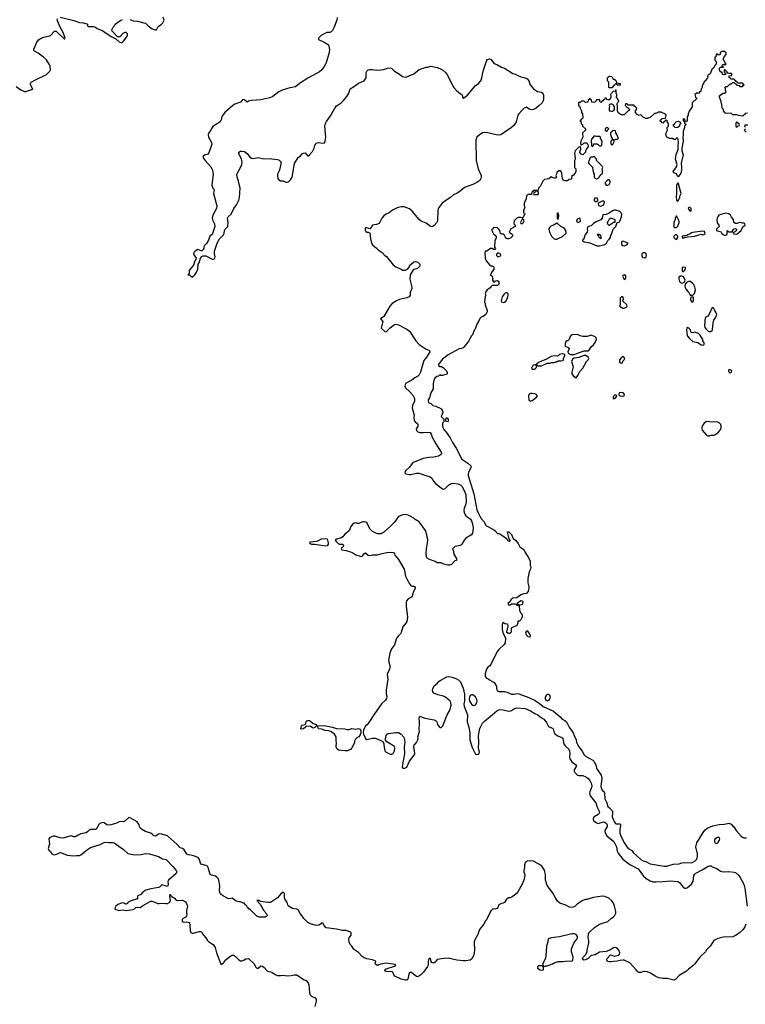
# Model space of a CAD drawing. Header units: inches. Extents: x 1980008 to 2252673, y 74414 to 260562.
# Tile 130 of 228: x 2076202 to 2086751, y 232903 to 247217. Entities that reach past the tile are written whole.
import ezdxf

# ---------------------------------------------------------------- set-up
doc = ezdxf.new("R2010")
doc.units = ezdxf.units.IN
doc.header["$MEASUREMENT"] = 0
for name, color, linetype in [('C0273', 7, 'Continuous'), ('C0274', 7, 'Continuous'), ('C0283', 7, 'Continuous'), ('C0284', 7, 'Continuous')]:
    doc.layers.add(name, color=color, linetype=linetype)

msp = doc.modelspace()

# ---------------------------------------------------------------- linework, layer by layer
at = {"layer": 'C0273', "color": 5, "elevation": 80}
msp.add_lwpolyline([(2080000, 234511), (2079999, 234510), (2079950, 234451), (2079850, 234385), (2079810, 234381), (2079710, 234396), (2079700, 234400), (2079689, 234411), (2079649, 234411), (2079654, 234406), (2079666, 234406), (2079668, 234390), (2079698, 234358), (2079748, 234270), (2079768, 234250), (2079775, 234235), (2079794, 234214), (2079798, 234190), (2079770, 234172), (2079690, 234171), (2079650, 234185), (2079557, 234277), (2079534, 234290), (2079525, 234305), (2079512, 234312), (2079497, 234337), (2079482, 234350), (2079470, 234374), (2079450, 234374), (2079412, 234392), (2079390, 234392), (2079350, 234402), (2079290, 234445), (2079250, 234436), (2079230, 234439), (2079150, 234485), (2079125, 234505), (2079116, 234516), (2079107, 234547), (2079112, 234632), (2079096, 234710), (2079087, 234730), (2079070, 234751), (2079050, 234764), (2078990, 234779), (2078971, 234791), (2078942, 234890), (2078930, 234910), (2078910, 234922), (2078853, 234933), (2078842, 234942), (2078833, 234953), (2078816, 235010), (2078795, 235035), (2078730, 235062), (2078690, 235072), (2078650, 235076), (2078630, 235087), (2078590, 235157), (2078570, 235168), (2078550, 235171), (2078530, 235184), (2078490, 235228), (2078350, 235351), (2078270, 235375), (2078230, 235379), (2078210, 235371), (2078188, 235350), (2078170, 235346), (2078150, 235351), (2078130, 235376), (2078110, 235391), (2078030, 235414), (2077971, 235450), (2077951, 235471), (2077939, 235510), (2077910, 235557), (2077810, 235616), (2077790, 235621), (2077730, 235564), (2077710, 235557), (2077670, 235561), (2077650, 235557), (2077610, 235538), (2077530, 235510), (2077490, 235507), (2077471, 235511), (2077430, 235539), (2077410, 235547), (2077390, 235543), (2077369, 235530), (2077350, 235511), (2077322, 235458), (2077310, 235446), (2077230, 235444), (2077210, 235433), (2077189, 235410), (2077170, 235396), (2077090, 235383), (2077050, 235364), (2077030, 235345), (2077010, 235337), (2076990, 235337), (2076950, 235351), (2076830, 235317), (2076790, 235321), (2076710, 235347), (2076690, 235347), (2076642, 235330), (2076628, 235310), (2076633, 235230), (2076614, 235170), (2076625, 235145), (2076650, 235122), (2076669, 235090), (2076690, 235079), (2076710, 235078), (2076750, 235088), (2076770, 235102), (2076790, 235108), (2076810, 235105), (2076890, 235069), (2076990, 235060), (2077030, 235066), (2077070, 235064), (2077090, 235076), (2077186, 235154), (2077230, 235181), (2077370, 235224), (2077430, 235256), (2077470, 235259), (2077493, 235254), (2077550, 235255), (2077575, 235250), (2077710, 235154), (2077773, 235093), (2077870, 235075), (2077970, 235080), (2078030, 235093), (2078090, 235089), (2078221, 235050), (2078278, 235018), (2078330, 235008), (2078430, 234907), (2078478, 234850), (2078488, 234830), (2078477, 234803), (2078364, 234710), (2078354, 234690), (2078362, 234650), (2078358, 234630), (2078350, 234615), (2078270, 234638), (2078234, 234606), (2078219, 234601), (2078110, 234583), (2078038, 234562), (2077990, 234531), (2077963, 234497), (2077921, 234479), (2077915, 234470), (2077915, 234445), (2077906, 234430), (2077850, 234419), (2077810, 234403), (2077775, 234385), (2077768, 234370), (2077750, 234358), (2077730, 234362), (2077715, 234375), (2077690, 234379), (2077630, 234354), (2077602, 234330), (2077588, 234310), (2077587, 234287), (2077649, 234269), (2077690, 234275), (2077750, 234266), (2077850, 234279), (2077870, 234289), (2077890, 234309), (2077910, 234315), (2077952, 234310), (2077970, 234319), (2077985, 234335), (2078087, 234393), (2078110, 234401), (2078130, 234401), (2078210, 234370), (2078230, 234367), (2078290, 234375), (2078326, 234366), (2078350, 234366), (2078386, 234390), (2078395, 234410), (2078386, 234474), (2078390, 234506), (2078400, 234480), (2078410, 234475), (2078421, 234461), (2078450, 234449), (2078477, 234417), (2078490, 234413), (2078570, 234415), (2078612, 234392), (2078629, 234370), (2078644, 234330), (2078629, 234269), (2078629, 234231), (2078634, 234210), (2078627, 234190), (2078612, 234170), (2078581, 234150), (2078566, 234134), (2078566, 234106), (2078590, 234095), (2078630, 234101), (2078672, 234092), (2078677, 234050), (2078678, 233978), (2078689, 233949), (2078710, 233939), (2078730, 233939), (2078810, 233962), (2078830, 233961), (2078849, 233950), (2078855, 233930), (2078907, 233867), (2078930, 233830), (2078950, 233809), (2079014, 233770), (2079043, 233730), (2079064, 233650), (2079126, 233486), (2079130, 233484), (2079170, 233509), (2079190, 233543), (2079270, 233609), (2079290, 233619), (2079310, 233617), (2079339, 233599), (2079390, 233549), (2079410, 233537), (2079430, 233533), (2079472, 233550), (2079490, 233562), (2079530, 233568), (2079613, 233493), (2079630, 233449), (2079650, 233429), (2079670, 233429), (2079710, 233462), (2079730, 233459), (2079757, 233437), (2079806, 233386), (2079868, 233368), (2079915, 233335), (2079950, 233320), (2080000, 233324)], dxfattribs=at)
at = {"layer": 'C0274', "color": 5, "elevation": 80}
for points in [[(2076150, 246244), (2076217, 246197), (2076270, 246173), (2076290, 246173), (2076391, 246209), (2076360, 246270), (2076361, 246290), (2076371, 246310), (2076420, 246340), (2076590, 246422), (2076638, 246470), (2076651, 246490), (2076643, 246543), (2076631, 246570), (2076590, 246631), (2076550, 246673), (2076471, 246730), (2076418, 246758), (2076408, 246770), (2076408, 246790), (2076449, 246890), (2076476, 246924), (2076499, 246941), (2076550, 246965), (2076622, 246978), (2076650, 246989), (2076710, 247050), (2076730, 247048), (2076753, 247033), (2076850, 246938), (2076859, 246941), (2076862, 246950), (2076835, 247030), (2076790, 247110), (2076750, 247198), (2076748, 247212), (2076753, 247227)], [(2076790, 247254), (2076990, 247204), (2077070, 247175), (2077130, 247169), (2077176, 247156), (2077186, 247150), (2077188, 247130), (2077198, 247118), (2077270, 247119), (2077306, 247110), (2077329, 247089), (2077410, 247053), (2077530, 246973), (2077599, 246939), (2077650, 246896), (2077670, 246887), (2077690, 246887), (2077710, 246905), (2077760, 246970), (2077771, 246990), (2077771, 247011), (2077751, 247031), (2077729, 247031), (2077702, 247018), (2077682, 246998), (2077670, 246978), (2077658, 246970), (2077626, 246966), (2077545, 247050), (2077542, 247070), (2077562, 247110), (2077577, 247123), (2077592, 247150), (2077610, 247168), (2077672, 247210), (2077698, 247222)], [(2077810, 247218), (2077850, 247201), (2077914, 247194), (2078009, 247169), (2078030, 247168), (2078069, 247129), (2078130, 247084), (2078170, 247069), (2078190, 247069), (2078210, 247106), (2078232, 247130), (2078262, 247150), (2078282, 247170), (2078302, 247210), (2078290, 247252)], [(2080000, 246181), (2079970, 246168), (2079880, 246100), (2079840, 246080), (2079710, 246051), (2079570, 246041), (2079530, 246031), (2079510, 246019), (2079472, 246052), (2079445, 246055), (2079410, 246019), (2079330, 245991), (2079299, 245970), (2079185, 245870), (2079142, 245810), (2079135, 245790), (2079135, 245770), (2079118, 245730), (2079010, 245664), (2078990, 245637), (2078979, 245610), (2078954, 245570), (2078944, 245550), (2078948, 245508), (2078989, 245430), (2078993, 245407), (2078950, 245282), (2078936, 245264), (2078890, 245246), (2078870, 245231), (2078869, 245211), (2078898, 245170), (2078980, 245080), (2079007, 245030), (2079015, 244970), (2078995, 244810), (2079009, 244769), (2079028, 244750), (2079019, 244690), (2079070, 244510), (2079065, 244470), (2079016, 244384), (2079002, 244338), (2079006, 244306), (2079036, 244250), (2079040, 244210), (2079005, 244110), (2078991, 244089), (2078968, 244070), (2078946, 244014), (2078917, 243963), (2078882, 243930), (2078877, 243910), (2078879, 243890), (2078870, 243876), (2078850, 243859), (2078839, 243859), (2078790, 243876), (2078753, 243850), (2078736, 243830), (2078730, 243810), (2078769, 243750), (2078764, 243730), (2078749, 243710), (2078729, 243650), (2078678, 243590), (2078668, 243570), (2078667, 243533), (2078662, 243518), (2078646, 243510), (2078650, 243506), (2078670, 243506), (2078690, 243486), (2078702, 243482), (2078710, 243468), (2078718, 243482), (2078730, 243486), (2078750, 243508), (2078770, 243538), (2078790, 243588), (2078799, 243661), (2078810, 243682), (2078830, 243750), (2078848, 243772), (2078870, 243784), (2078910, 243784), (2079010, 243729), (2079030, 243739), (2079039, 243750), (2079042, 243770), (2079034, 243814), (2079036, 243850), (2079074, 243970), (2079109, 244031), (2079165, 244090), (2079174, 244110), (2079179, 244150), (2079188, 244172), (2079227, 244210), (2079234, 244270), (2079221, 244330), (2079231, 244350), (2079278, 244390), (2079314, 244470), (2079354, 244526), (2079387, 244593), (2079397, 244630), (2079409, 244770), (2079378, 244890), (2079364, 244930), (2079360, 244970), (2079414, 245070), (2079430, 245110), (2079438, 245150), (2079429, 245189), (2079388, 245270), (2079386, 245290), (2079410, 245304), (2079430, 245307), (2079470, 245300), (2079507, 245270), (2079550, 245220), (2079570, 245206), (2079590, 245201), (2079670, 245214), (2079750, 245193), (2079830, 245199), (2079950, 245182), (2079974, 245174), (2079999, 245150), (2080000, 245145)], [(2080000, 245121), (2079981, 245030), (2079951, 244970), (2079948, 244948), (2079955, 244910), (2079970, 244890), (2079995, 244874), (2080000, 244874)]]:
    msp.add_lwpolyline(points, dxfattribs=at)
at = {"layer": 'C0283', "color": 5}
for points, elevation in [([(2081720, 240000), (2081710, 239996), (2081650, 239911), (2081590, 239848), (2081490, 239764), (2081450, 239744), (2081410, 239743), (2081378, 239750), (2081330, 239776), (2081299, 239810), (2081250, 239902), (2081234, 239914), (2081210, 239919), (2081190, 239916), (2081130, 239894), (2081110, 239895), (2081090, 239903), (2081063, 239897), (2081050, 239891), (2081016, 239850), (2080990, 239784), (2080930, 239736), (2080900, 239700), (2080875, 239685), (2080813, 239667), (2080790, 239651), (2080801, 239630), (2080830, 239601), (2080850, 239591), (2080898, 239590), (2080903, 239583), (2080909, 239570), (2080902, 239550), (2080878, 239530), (2080886, 239510), (2080950, 239502), (2081010, 239482), (2081046, 239466), (2081090, 239435), (2081150, 239419), (2081170, 239415), (2081180, 239420), (2081190, 239428), (2081206, 239454), (2081230, 239464), (2081270, 239434), (2081290, 239427), (2081330, 239435), (2081404, 239436), (2081470, 239457), (2081538, 239470), (2081610, 239475), (2081637, 239470), (2081653, 239450), (2081657, 239430), (2081708, 239368), (2081791, 239231), (2081810, 239128), (2081857, 239030), (2081890, 238993), (2081910, 238983), (2081930, 238984), (2081949, 238970), (2081953, 238953), (2081921, 238890), (2081910, 238838), (2081897, 238823), (2081850, 238796), (2081826, 238770), (2081819, 238750), (2081820, 238690), (2081841, 238530), (2081828, 238470), (2081814, 238446), (2081770, 238391), (2081750, 238307), (2081740, 238290), (2081704, 238256), (2081685, 238230), (2081675, 238210), (2081652, 238130), (2081609, 238071), (2081581, 238010), (2081562, 237902), (2081583, 237830), (2081583, 237797), (2081576, 237770), (2081552, 237728), (2081545, 237696), (2081552, 237628), (2081530, 237470), (2081530, 237430), (2081541, 237370), (2081537, 237350), (2081518, 237322), (2081461, 237270), (2081350, 237110), (2081288, 237012), (2081252, 236968), (2081230, 236950), (2081198, 236890), (2081196, 236850), (2081199, 236830), (2081227, 236767), (2081250, 236752), (2081330, 236771), (2081370, 236771), (2081435, 236750), (2081482, 236722), (2081498, 236690), (2081495, 236670), (2081508, 236590), (2081529, 236569), (2081590, 236538), (2081610, 236538), (2081632, 236550), (2081651, 236590), (2081658, 236630), (2081650, 236651), (2081538, 236718), (2081522, 236742), (2081520, 236760), (2081528, 236812), (2081545, 236830), (2081562, 236838), (2081670, 236855), (2081710, 236852), (2081746, 236830), (2081786, 236786), (2081797, 236750), (2081800, 236710), (2081793, 236650), (2081796, 236544), (2081765, 236390), (2081761, 236350), (2081770, 236335), (2081790, 236330), (2081830, 236349), (2081870, 236438), (2081935, 236525), (2081945, 236550), (2081931, 236650), (2081938, 236670), (2081971, 236710), (2081991, 236750), (2081995, 236770), (2081991, 236790), (2082013, 236867), (2082008, 236910), (2082015, 236975), (2082016, 237030), (2082011, 237050), (2082014, 237086), (2082030, 237088), (2082090, 237061), (2082230, 237038), (2082249, 237030), (2082264, 237010), (2082277, 236970), (2082289, 236950), (2082310, 236929), (2082330, 236929), (2082352, 236950), (2082417, 237110), (2082451, 237170), (2082467, 237210), (2082476, 237250), (2082471, 237290), (2082458, 237310), (2082390, 237366), (2082361, 237381), (2082281, 237401), (2082224, 237424), (2082206, 237446), (2082202, 237470), (2082207, 237490), (2082229, 237531), (2082270, 237567), (2082300, 237600), (2082323, 237617), (2082410, 237665), (2082430, 237667), (2082490, 237657), (2082569, 237629), (2082609, 237589), (2082650, 237498), (2082669, 237410), (2082669, 237310), (2082661, 237270), (2082664, 237230), (2082712, 237110), (2082709, 237010), (2082732, 236932), (2082745, 236850), (2082747, 236747), (2082778, 236638), (2082830, 236539), (2082850, 236534), (2082870, 236539), (2082881, 236550), (2082886, 236570), (2082873, 236633), (2082875, 236710), (2082870, 236810), (2082890, 236913), (2082931, 236989), (2082959, 237021), (2083073, 237110), (2083137, 237170), (2083170, 237185), (2083192, 237188), (2083230, 237183), (2083290, 237168), (2083330, 237166), (2083350, 237175), (2083395, 237205), (2083430, 237213), (2083550, 237201), (2083630, 237170), (2083689, 237129), (2083735, 237110), (2083787, 237067), (2083820, 237050), (2083861, 237001), (2083890, 236941), (2083910, 236930), (2083950, 236919), (2083959, 236910), (2083974, 236850), (2083989, 236829), (2084024, 236804), (2084083, 236783), (2084100, 236770), (2084107, 236710), (2084118, 236678), (2084136, 236656), (2084187, 236610), (2084197, 236590), (2084202, 236550), (2084193, 236490), (2084200, 236470), (2084231, 236430), (2084284, 236390), (2084296, 236370), (2084262, 236310), (2084261, 236290), (2084271, 236271), (2084310, 236235), (2084330, 236230), (2084390, 236229), (2084432, 236212), (2084461, 236190), (2084490, 236156), (2084513, 236110), (2084518, 236070), (2084492, 235990), (2084488, 235970), (2084492, 235950), (2084501, 235930), (2084577, 235830), (2084598, 235770), (2084628, 235710), (2084629, 235690), (2084620, 235670), (2084610, 235660), (2084556, 235630), (2084539, 235610), (2084538, 235590), (2084550, 235570), (2084590, 235539), (2084610, 235530), (2084690, 235554), (2084710, 235550), (2084734, 235530), (2084742, 235510), (2084743, 235490), (2084711, 235430), (2084713, 235390), (2084740, 235350), (2084838, 235270), (2084877, 235190), (2084888, 235130), (2084901, 235101), (2084970, 235014), (2085073, 234933), (2085195, 234870), (2085270, 234768), (2085312, 234732), (2085370, 234697), (2085410, 234685), (2085450, 234682), (2085554, 234686), (2085670, 234697), (2085770, 234687), (2085795, 234675), (2085847, 234607), (2085870, 234593), (2085890, 234593), (2085910, 234601), (2085970, 234650), (2085993, 234690), (2086005, 234775), (2086012, 234790), (2086031, 234809), (2086124, 234856), (2086210, 234910), (2086230, 234917), (2086255, 234915), (2086270, 234903), (2086335, 234875), (2086390, 234839), (2086431, 234829), (2086507, 234833), (2086590, 234826), (2086610, 234817), (2086655, 234775), (2086679, 234739), (2086718, 234670), (2086735, 234630), (2086745, 234590), (2086777, 234330)], 80), ([(2082693, 240000), (2082750, 239960), (2082770, 239933), (2082787, 239890), (2082795, 239825), (2082787, 239753), (2082772, 239728), (2082690, 239681), (2082665, 239650), (2082629, 239591), (2082610, 239571), (2082530, 239556), (2082498, 239530), (2082498, 239510), (2082508, 239490), (2082509, 239470), (2082518, 239438), (2082550, 239386), (2082554, 239366), (2082550, 239354), (2082530, 239352), (2082518, 239342), (2082482, 239298), (2082450, 239286), (2082426, 239286), (2082370, 239301), (2082330, 239321), (2082270, 239321), (2082240, 239340), (2082161, 239370), (2082127, 239390), (2082114, 239410), (2082113, 239450), (2082115, 239530), (2082132, 239608), (2082134, 239654), (2082122, 239730), (2082103, 239790), (2082010, 239916), (2081951, 239950), (2081930, 239971), (2081877, 240000)], 80), ([(2082891, 240000), (2082910, 239966), (2082956, 239916), (2082974, 239874), (2082990, 239857), (2083082, 239810), (2083109, 239789), (2083150, 239749), (2083170, 239748), (2083190, 239738), (2083217, 239717), (2083256, 239696), (2083282, 239670), (2083290, 239648), (2083318, 239638), (2083330, 239628), (2083331, 239650), (2083318, 239670), (2083294, 239766), (2083294, 239770), (2083315, 239770), (2083353, 239733), (2083376, 239676), (2083410, 239649), (2083450, 239604), (2083472, 239552), (2083530, 239514), (2083553, 239470), (2083590, 239415), (2083621, 239350), (2083624, 239290), (2083634, 239250), (2083629, 239230), (2083609, 239190), (2083590, 239094), (2083588, 239030), (2083604, 238970), (2083604, 238950), (2083592, 238908), (2083570, 238876), (2083529, 238871), (2083490, 238854), (2083430, 238811), (2083370, 238805), (2083349, 238790), (2083326, 238754), (2083298, 238730), (2083310, 238708), (2083334, 238710), (2083353, 238727), (2083407, 238727), (2083422, 238722), (2083430, 238706), (2083462, 238702), (2083468, 238628), (2083488, 238590), (2083508, 238570), (2083508, 238530), (2083490, 238494), (2083470, 238474), (2083450, 238474), (2083446, 238470), (2083446, 238450), (2083428, 238410), (2083346, 238370), (2083348, 238312), (2083330, 238292), (2083310, 238292), (2083282, 238310), (2083282, 238330), (2083294, 238350), (2083294, 238370), (2083302, 238390), (2083302, 238410), (2083294, 238430), (2083253, 238433), (2083230, 238452), (2083226, 238450), (2083216, 238424), (2083214, 238350), (2083230, 238290), (2083247, 238267), (2083264, 238224), (2083262, 238158), (2083247, 238133), (2083170, 238062), (2083150, 238036), (2083090, 237927), (2083060, 237860), (2083035, 237825), (2083010, 237803), (2082990, 237773), (2082970, 237710), (2082970, 237668), (2082990, 237642), (2083014, 237634), (2083030, 237618), (2083100, 237580), (2083134, 237530), (2083135, 237490), (2083150, 237458), (2083169, 237449), (2083249, 237449), (2083266, 237446), (2083290, 237439), (2083350, 237410), (2083390, 237410), (2083430, 237421), (2083458, 237418), (2083603, 237363), (2083698, 237318), (2083758, 237278), (2083810, 237230), (2083963, 237163), (2084060, 237080), (2084090, 237050), (2084128, 237028), (2084150, 237010), (2084173, 236973), (2084190, 236930), (2084248, 236850), (2084261, 236810), (2084290, 236750), (2084298, 236710), (2084330, 236647), (2084381, 236581), (2084408, 236528), (2084426, 236510), (2084533, 236453), (2084553, 236433), (2084585, 236370), (2084590, 236330), (2084600, 236310), (2084654, 236234), (2084664, 236190), (2084651, 236071), (2084658, 236038), (2084670, 236016), (2084697, 235990), (2084706, 235970), (2084710, 235890), (2084736, 235830), (2084750, 235778), (2084777, 235757), (2084819, 235710), (2084821, 235690), (2084815, 235630), (2084850, 235549), (2084870, 235528), (2084925, 235525), (2084937, 235517), (2084937, 235497), (2084927, 235450), (2084928, 235390), (2084941, 235350), (2084990, 235250), (2085046, 235170), (2085099, 235139), (2085123, 235110), (2085230, 235010), (2085265, 234990), (2085315, 234975), (2085370, 234947), (2085570, 234910), (2085610, 234912), (2085702, 234938), (2085790, 234944), (2085830, 234958), (2085870, 234964), (2085970, 234959), (2085990, 234967), (2086023, 234990), (2086041, 235010), (2086052, 235030), (2086056, 235050), (2086054, 235090), (2086034, 235190), (2086045, 235250), (2086139, 235401), (2086165, 235435), (2086198, 235462), (2086281, 235499), (2086370, 235515), (2086450, 235524), (2086510, 235537), (2086543, 235523), (2086570, 235495), (2086585, 235485), (2086616, 235430), (2086690, 235348), (2086710, 235332), (2086730, 235324), (2086770, 235321)], 60), ([(2086761, 234070), (2086744, 234030), (2086715, 233985), (2086662, 233938), (2086610, 233901), (2086570, 233884), (2086430, 233879), (2086390, 233871), (2086350, 233859), (2086295, 233830), (2086267, 233793), (2086247, 233753), (2086187, 233693), (2086170, 233666), (2086090, 233586), (2086014, 233486), (2085990, 233461), (2085926, 233414), (2085896, 233384), (2085790, 233321), (2085739, 233270), (2085710, 233256), (2085616, 233276), (2085550, 233278), (2085496, 233290), (2085448, 233308), (2085374, 233354), (2085327, 233373), (2085290, 233379), (2085270, 233378), (2085230, 233365), (2085210, 233367), (2085190, 233377), (2085162, 233402), (2085118, 233458), (2085070, 233506), (2084990, 233543), (2084970, 233547), (2084930, 233542), (2084890, 233531), (2084790, 233518), (2084770, 233518), (2084746, 233526), (2084738, 233550), (2084743, 233570), (2084790, 233622), (2084850, 233602), (2084910, 233619), (2084921, 233630), (2084927, 233650), (2084914, 233690), (2084890, 233719), (2084870, 233728), (2084837, 233723), (2084790, 233694), (2084730, 233671), (2084630, 233661), (2084570, 233622), (2084509, 233611), (2084468, 233570), (2084430, 233551), (2084405, 233545), (2084392, 233552), (2084382, 233570), (2084392, 233590), (2084431, 233629), (2084451, 233670), (2084451, 233691), (2084475, 233795), (2084475, 233830), (2084465, 233870), (2084471, 233930), (2084487, 233953), (2084559, 234021), (2084633, 234067), (2084750, 234109), (2084804, 234156), (2084831, 234169), (2084850, 234189), (2084867, 234230), (2084867, 234250), (2084851, 234329), (2084834, 234374), (2084810, 234407), (2084765, 234445), (2084710, 234471), (2084670, 234476), (2084545, 234455), (2084490, 234442), (2084450, 234425), (2084430, 234425), (2084390, 234411), (2084310, 234365), (2084275, 234326), (2084247, 234313), (2084230, 234310), (2084197, 234317), (2084143, 234343), (2084054, 234374), (2084021, 234401), (2083991, 234450), (2083950, 234530), (2083871, 234631), (2083846, 234706), (2083846, 234790), (2083838, 234830), (2083831, 234851), (2083791, 234910), (2083750, 234941), (2083670, 234984), (2083630, 234991), (2083610, 234986), (2083590, 234991), (2083555, 234970), (2083539, 234930), (2083539, 234890), (2083529, 234850), (2083529, 234830), (2083545, 234785), (2083537, 234723), (2083509, 234650), (2083442, 234538), (2083422, 234510), (2083390, 234485), (2083350, 234462), (2083327, 234453), (2083306, 234450), (2083276, 234424), (2083250, 234385), (2083230, 234372), (2083206, 234370), (2083170, 234351), (2083155, 234310), (2083143, 234297), (2083110, 234287), (2083089, 234291), (2083070, 234282), (2083055, 234265), (2083025, 234215), (2082989, 234131), (2082970, 234112), (2082949, 234070), (2082889, 233991), (2082861, 233919), (2082820, 233840), (2082809, 233810), (2082813, 233690), (2082809, 233650), (2082799, 233610), (2082775, 233565), (2082750, 233547), (2082690, 233534), (2082650, 233533), (2082555, 233546), (2082430, 233576), (2082370, 233571), (2082270, 233556), (2082244, 233516), (2082230, 233508), (2082210, 233506), (2082193, 233513), (2082184, 233524), (2082175, 233570), (2082170, 233576), (2082150, 233561), (2082144, 233550), (2082140, 233530), (2082140, 233470), (2082130, 233451), (2082073, 233370), (2082032, 233330), (2081990, 233301), (2081970, 233305), (2081890, 233370), (2081874, 233366), (2081864, 233356), (2081858, 233342), (2081843, 233270), (2081830, 233256), (2081810, 233252), (2081747, 233267), (2081658, 233310), (2081641, 233330), (2081625, 233370), (2081616, 233376), (2081530, 233382), (2081511, 233390), (2081515, 233410), (2081530, 233421), (2081650, 233459), (2081671, 233470), (2081662, 233482), (2081530, 233500), (2081452, 233488), (2081424, 233476), (2081410, 233465), (2081394, 233470), (2081372, 233490), (2081378, 233530), (2081332, 233550), (2081250, 233562), (2081210, 233579), (2081180, 233600), (2081130, 233654), (2081070, 233694), (2081054, 233710), (2081029, 233749), (2081005, 233770), (2080990, 233810), (2080988, 233852), (2080994, 233870), (2081021, 233910), (2081020, 233940), (2081014, 233954), (2080950, 233976), (2080890, 233975), (2080810, 233993), (2080657, 234017), (2080630, 234047), (2080610, 234081), (2080590, 234086), (2080573, 234067), (2080550, 234053), (2080510, 234048), (2080430, 234071), (2080391, 234090), (2080331, 234150), (2080310, 234190), (2080281, 234221), (2080250, 234277), (2080230, 234287), (2080170, 234298), (2080108, 234328), (2080099, 234350), (2080091, 234390), (2080063, 234423), (2080050, 234450), (2080050, 234512), (2080031, 234531), (2080000, 234511)], 80), ([(2080000, 233324), (2080030, 233326), (2080090, 233319), (2080150, 233323), (2080190, 233331), (2080230, 233332), (2080330, 233264), (2080368, 233250), (2080395, 233215), (2080407, 233187), (2080415, 233070), (2080423, 233043), (2080443, 233023), (2080497, 232997), (2080510, 232978), (2080512, 232950), (2080492, 232870)], 80)]:
    msp.add_lwpolyline(points, dxfattribs=dict(at, elevation=elevation))
for points, elevation in [([(2080650, 239564), (2080556, 239576), (2080490, 239589), (2080450, 239589), (2080430, 239597), (2080419, 239610), (2080430, 239626), (2080510, 239635), (2080537, 239643), (2080590, 239668), (2080650, 239675), (2080670, 239670), (2080686, 239614), (2080686, 239590), (2080670, 239567)], 80), ([(2083490, 238768), (2083434, 238730), (2083438, 238718), (2083453, 238713), (2083490, 238712), (2083510, 238722), (2083518, 238730), (2083522, 238750), (2083510, 238762)], 60), ([(2083590, 238326), (2083570, 238326), (2083554, 238310), (2083562, 238290), (2083572, 238270), (2083590, 238252), (2083610, 238245), (2083626, 238250), (2083628, 238270)], 60), ([(2082770, 237403), (2082751, 237390), (2082739, 237370), (2082735, 237350), (2082741, 237310), (2082768, 237268), (2082790, 237252), (2082810, 237249), (2082830, 237258), (2082850, 237289), (2082853, 237310), (2082850, 237335), (2082830, 237371), (2082790, 237400)], 80), ([(2083890, 237409), (2083870, 237406), (2083854, 237390), (2083843, 237370), (2083840, 237350), (2083850, 237326), (2083870, 237317), (2083890, 237323), (2083904, 237336), (2083917, 237370), (2083910, 237397)], 60), ([(2080530, 236950), (2080630, 236957), (2080750, 236932), (2080810, 236911), (2080930, 236910), (2080970, 236900), (2080990, 236899), (2081030, 236911), (2081090, 236902), (2081114, 236906), (2081130, 236914), (2081150, 236901), (2081160, 236880), (2081160, 236850), (2081150, 236822), (2081131, 236789), (2081110, 236784), (2081082, 236758), (2081071, 236730), (2081071, 236710), (2081065, 236695), (2081030, 236629), (2081010, 236609), (2080970, 236589), (2080930, 236586), (2080836, 236596), (2080818, 236610), (2080804, 236644), (2080807, 236710), (2080802, 236730), (2080802, 236790), (2080778, 236830), (2080730, 236865), (2080698, 236878), (2080643, 236883), (2080590, 236901), (2080548, 236908), (2080530, 236948), (2080510, 236944), (2080493, 236927), (2080470, 236919), (2080430, 236940), (2080374, 236946), (2080360, 236939), (2080330, 236909), (2080303, 236903), (2080289, 236910), (2080299, 236950), (2080310, 236961), (2080350, 236971), (2080364, 236990), (2080366, 237014), (2080376, 237024), (2080390, 237030), (2080410, 237028), (2080430, 237018), (2080470, 236985), (2080510, 236971), (2080515, 236955)], 80), ([(2086373, 235330), (2086347, 235330), (2086310, 235305), (2086304, 235290), (2086304, 235270), (2086310, 235250), (2086330, 235242), (2086350, 235251), (2086376, 235290), (2086382, 235310)], 80), ([(2084229, 233929), (2084050, 233884), (2083931, 233869), (2083887, 233853), (2083876, 233790), (2083861, 233750), (2083851, 233610), (2083844, 233576), (2083804, 233484), (2083818, 233458), (2083830, 233454), (2083850, 233462), (2083870, 233462), (2083950, 233491), (2083970, 233505), (2084030, 233525), (2084110, 233525), (2084132, 233532), (2084230, 233534), (2084242, 233538), (2084248, 233590), (2084225, 233665), (2084225, 233710), (2084259, 233790), (2084302, 233850), (2084309, 233870), (2084309, 233890), (2084290, 233918), (2084270, 233929)], 80), ([(2083786, 233466), (2083778, 233462), (2083750, 233462), (2083732, 233450), (2083732, 233430), (2083770, 233405), (2083790, 233398), (2083810, 233402), (2083818, 233410), (2083818, 233438), (2083806, 233450), (2083802, 233462)], 80)]:
    msp.add_lwpolyline(points, close=True, dxfattribs=dict(at, elevation=elevation))
at = {"layer": 'C0284', "color": 5}
for points, elevation in [([(2080819, 247250), (2080811, 247209), (2080770, 247099), (2080750, 247058), (2080730, 247038), (2080710, 247031), (2080666, 247030), (2080590, 246992), (2080546, 246950), (2080546, 246930), (2080630, 246889), (2080690, 246849), (2080698, 246830), (2080704, 246784), (2080702, 246738), (2080658, 246590), (2080630, 246537), (2080590, 246481), (2080560, 246460), (2080390, 246367), (2080270, 246287), (2080210, 246241), (2080130, 246228), (2080019, 246190), (2080000, 246181)], 80), ([(2080000, 244874), (2080030, 244872), (2080070, 244856), (2080090, 244854), (2080110, 244861), (2080139, 244890), (2080163, 244930), (2080195, 245125), (2080250, 245213), (2080290, 245241), (2080311, 245269), (2080330, 245276), (2080350, 245279), (2080390, 245234), (2080416, 245250), (2080459, 245301), (2080481, 245350), (2080491, 245390), (2080510, 245422), (2080547, 245433), (2080610, 245423), (2080633, 245427), (2080644, 245450), (2080651, 245510), (2080640, 245670), (2080650, 245710), (2080664, 245736), (2080722, 245818), (2080778, 245922), (2080802, 245958), (2080876, 246010), (2080910, 246044), (2080958, 246102), (2080986, 246150), (2081005, 246210), (2081071, 246250), (2081127, 246293), (2081211, 246330), (2081237, 246370), (2081237, 246430), (2081241, 246450), (2081250, 246470), (2081270, 246488), (2081290, 246494), (2081330, 246494), (2081390, 246485), (2081450, 246486), (2081490, 246491), (2081550, 246513), (2081590, 246516), (2081610, 246506), (2081649, 246470), (2081710, 246437), (2081769, 246390), (2081810, 246379), (2081830, 246384), (2081930, 246429), (2082010, 246493), (2082110, 246529), (2082130, 246529), (2082178, 246542), (2082270, 246521), (2082310, 246509), (2082349, 246490), (2082394, 246450), (2082422, 246410), (2082469, 246310), (2082514, 246230), (2082550, 246189), (2082610, 246138), (2082628, 246128), (2082638, 246110), (2082638, 246090), (2082650, 246078), (2082672, 246090), (2082710, 246122), (2082791, 246210), (2082825, 246255), (2082871, 246290), (2082906, 246330), (2082923, 246370), (2082942, 246470), (2082987, 246613), (2083003, 246637), (2083030, 246649), (2083050, 246642), (2083092, 246592), (2083116, 246576), (2083150, 246561), (2083207, 246527), (2083250, 246513), (2083370, 246437), (2083410, 246425), (2083444, 246404), (2083490, 246385), (2083550, 246374), (2083578, 246358), (2083602, 246330), (2083624, 246270), (2083672, 246212), (2083730, 246175), (2083790, 246164), (2083807, 246150), (2083818, 246118), (2083818, 246070), (2083810, 246039), (2083796, 246010), (2083750, 245964), (2083710, 245933), (2083670, 245913), (2083650, 245908), (2083625, 245910), (2083610, 245916), (2083570, 245947), (2083537, 245930), (2083501, 245899), (2083457, 245850), (2083445, 245830), (2083419, 245730), (2083390, 245685), (2083352, 245648), (2083197, 245543), (2083170, 245539), (2083130, 245541), (2083010, 245573), (2082950, 245578), (2082929, 245571), (2082880, 245540), (2082848, 245510), (2082835, 245470), (2082839, 245170), (2082869, 245050), (2082912, 244952), (2082912, 244930), (2082906, 244910), (2082890, 244881), (2082850, 244851), (2082790, 244819), (2082670, 244777), (2082600, 244720), (2082563, 244697), (2082507, 244673), (2082464, 244630), (2082395, 244590), (2082342, 244550), (2082286, 244470), (2082281, 244430), (2082278, 244310), (2082274, 244290), (2082266, 244270), (2082230, 244226), (2082210, 244211), (2082193, 244207), (2082170, 244215), (2082110, 244259), (2082041, 244290), (2082011, 244310), (2081910, 244431), (2081870, 244467), (2081790, 244496), (2081750, 244496), (2081690, 244484), (2081622, 244450), (2081572, 244408), (2081529, 244390), (2081496, 244364), (2081467, 244333), (2081435, 244265), (2081426, 244254), (2081390, 244241), (2081330, 244231), (2081309, 244191), (2081290, 244178), (2081250, 244192), (2081230, 244192), (2081223, 244177), (2081223, 244163), (2081236, 244136), (2081249, 244129), (2081270, 244129), (2081290, 244118), (2081303, 244030), (2081317, 243970), (2081330, 243942), (2081390, 243895), (2081414, 243870), (2081472, 243832), (2081509, 243790), (2081535, 243775), (2081630, 243655), (2081670, 243624), (2081748, 243590), (2081770, 243575), (2081810, 243574), (2081846, 243594), (2081862, 243618), (2081872, 243650), (2081895, 243665), (2081930, 243699), (2081963, 243703), (2081990, 243694), (2082015, 243670), (2082022, 243650), (2082014, 243630), (2081990, 243607), (2081970, 243595), (2081934, 243586), (2081921, 243579), (2081878, 243510), (2081874, 243446), (2081901, 243330), (2081901, 243310), (2081879, 243250), (2081879, 243210), (2081864, 243190), (2081830, 243171), (2081722, 243150), (2081679, 243130), (2081615, 243090), (2081581, 243050), (2081498, 242902), (2081445, 242870), (2081479, 242830), (2081455, 242730), (2081510, 242682), (2081530, 242678), (2081590, 242737), (2081650, 242784), (2081670, 242789), (2081710, 242779), (2081830, 242719), (2081869, 242689), (2081961, 242550), (2082010, 242495), (2082109, 242429), (2082158, 242410), (2082164, 242390), (2082117, 242310), (2082076, 242264), (2082027, 242093), (2082008, 242052), (2081990, 242035), (2081947, 242010), (2081905, 241975), (2081810, 241930), (2081802, 241890), (2081810, 241867), (2081870, 241814), (2081918, 241758), (2081944, 241710), (2081940, 241670), (2081914, 241610), (2081909, 241570), (2081939, 241470), (2081933, 241430), (2081938, 241390), (2081950, 241370), (2081976, 241350), (2081990, 241330), (2081988, 241310), (2081968, 241270), (2081970, 241244), (2081990, 241225), (2082018, 241218), (2082070, 241214), (2082150, 241222), (2082170, 241214), (2082185, 241190), (2082200, 241150), (2082250, 241050), (2082329, 240930), (2082334, 240910), (2082322, 240890), (2082289, 240871), (2082224, 240856), (2082150, 240850), (2082070, 240837), (2081936, 240784), (2081910, 240767), (2081869, 240710), (2081816, 240664), (2081804, 240650), (2081802, 240630), (2081814, 240614), (2081870, 240604), (2081890, 240604), (2081970, 240626), (2082010, 240624), (2082090, 240593), (2082171, 240571), (2082193, 240550), (2082217, 240510), (2082253, 240470), (2082350, 240397), (2082370, 240393), (2082381, 240399), (2082434, 240450), (2082467, 240470), (2082485, 240475), (2082510, 240477), (2082570, 240470), (2082610, 240454), (2082630, 240436), (2082670, 240365), (2082690, 240309), (2082695, 240210), (2082690, 240181), (2082663, 240110), (2082660, 240090), (2082665, 240050), (2082672, 240030), (2082690, 240002), (2082693, 240000)], 80), ([(2086782, 245858), (2086747, 245853), (2086742, 245838), (2086726, 245830), (2086722, 245818), (2086710, 245814), (2086650, 245822), (2086627, 245833), (2086570, 245834), (2086552, 245852), (2086530, 245858), (2086473, 245853), (2086458, 245858), (2086454, 245870), (2086434, 245890), (2086432, 245912), (2086414, 245930), (2086412, 245990), (2086402, 246010), (2086402, 246030), (2086374, 246090), (2086374, 246110), (2086404, 246136), (2086430, 246148), (2086452, 246148), (2086464, 246156), (2086472, 246170), (2086462, 246190), (2086462, 246210), (2086454, 246230), (2086470, 246246), (2086490, 246246), (2086530, 246286), (2086550, 246286), (2086570, 246306), (2086590, 246306), (2086610, 246286), (2086622, 246282), (2086630, 246266), (2086662, 246262), (2086670, 246248), (2086712, 246248), (2086718, 246262), (2086734, 246270), (2086718, 246278), (2086710, 246294), (2086650, 246294), (2086638, 246298), (2086634, 246310), (2086620, 246320), (2086610, 246334), (2086598, 246338), (2086590, 246354), (2086550, 246354), (2086538, 246358), (2086533, 246373), (2086518, 246378), (2086514, 246390), (2086518, 246402), (2086553, 246407), (2086554, 246430), (2086550, 246434), (2086510, 246434), (2086498, 246438), (2086494, 246450), (2086478, 246458), (2086473, 246473), (2086458, 246478), (2086453, 246493), (2086446, 246490), (2086446, 246450), (2086462, 246442), (2086466, 246430), (2086462, 246418), (2086450, 246414), (2086418, 246418), (2086413, 246453), (2086390, 246454), (2086384, 246464), (2086374, 246490), (2086374, 246510), (2086390, 246526), (2086430, 246526), (2086434, 246530), (2086418, 246538), (2086414, 246550), (2086418, 246562), (2086430, 246566), (2086470, 246566), (2086474, 246570), (2086458, 246578), (2086454, 246610), (2086434, 246630), (2086434, 246650), (2086444, 246676), (2086474, 246710), (2086473, 246733), (2086450, 246754), (2086410, 246754), (2086387, 246733), (2086386, 246710), (2086376, 246704), (2086362, 246702), (2086350, 246714), (2086330, 246714), (2086326, 246710), (2086322, 246678), (2086310, 246674), (2086306, 246650), (2086306, 246630), (2086326, 246610), (2086326, 246570), (2086308, 246552), (2086288, 246512), (2086265, 246495), (2086238, 246430), (2086209, 246411), (2086202, 246390), (2086206, 246370), (2086187, 246353), (2086182, 246338), (2086167, 246333), (2086162, 246318), (2086148, 246312), (2086142, 246278), (2086130, 246274), (2086118, 246222), (2086108, 246210), (2086106, 246174), (2086089, 246171), (2086070, 246142), (2086050, 246152), (2086018, 246130), (2086028, 246090), (2086042, 246082), (2086046, 246070), (2085978, 246010), (2085978, 245950), (2085934, 245886), (2085922, 245850), (2085922, 245830), (2085907, 245807), (2085906, 245750), (2085902, 245738), (2085890, 245734), (2085878, 245738), (2085873, 245773), (2085850, 245774), (2085846, 245770), (2085847, 245747), (2085862, 245742), (2085866, 245710), (2085882, 245702), (2085886, 245690), (2085866, 245670), (2085866, 245650), (2085849, 245590), (2085848, 245532), (2085844, 245516), (2085849, 245450), (2085829, 245350), (2085829, 245310), (2085849, 245250), (2085817, 245130), (2085824, 245070), (2085821, 245030), (2085812, 244988), (2085782, 244938), (2085770, 244934), (2085750, 244974), (2085714, 244990), (2085702, 245010), (2085750, 245078), (2085761, 245110), (2085738, 245190), (2085745, 245255), (2085776, 245330), (2085775, 245385), (2085781, 245430), (2085775, 245475), (2085770, 245494), (2085750, 245494), (2085730, 245474), (2085710, 245474), (2085692, 245492), (2085650, 245492), (2085611, 245511), (2085598, 245550), (2085602, 245570), (2085622, 245610), (2085614, 245630), (2085614, 245650), (2085632, 245668), (2085634, 245710), (2085618, 245718), (2085614, 245750), (2085610, 245754), (2085587, 245753), (2085582, 245738), (2085567, 245733), (2085562, 245718), (2085550, 245714), (2085538, 245718), (2085533, 245733), (2085518, 245738), (2085514, 245750), (2085518, 245762), (2085533, 245767), (2085538, 245782), (2085593, 245787), (2085594, 245810), (2085602, 245830), (2085590, 245842), (2085530, 245872), (2085490, 245874), (2085476, 245864), (2085447, 245853), (2085430, 245852), (2085367, 245793), (2085350, 245792), (2085330, 245782), (2085302, 245782), (2085290, 245792), (2085270, 245794), (2085232, 245832), (2085210, 245822), (2085180, 245840), (2085154, 245870), (2085154, 245890), (2085171, 245909), (2085174, 245930), (2085158, 245938), (2085154, 245950), (2085138, 245958), (2085130, 245974), (2085050, 245974), (2085032, 245992), (2085008, 245992), (2085006, 245970), (2085030, 245946), (2085042, 245942), (2085047, 245927), (2085062, 245922), (2085066, 245910), (2085062, 245898), (2085047, 245893), (2084990, 245832), (2084950, 245832), (2084930, 245842), (2084905, 245865), (2084892, 245890), (2084892, 245968), (2084882, 245990), (2084892, 246008), (2084912, 246030), (2084892, 246072), (2084874, 246090), (2084882, 246110), (2084882, 246130), (2084874, 246150), (2084872, 246192), (2084866, 246190), (2084862, 246178), (2084829, 246171), (2084789, 246131), (2084798, 246110), (2084798, 246090), (2084790, 246074), (2084770, 246054), (2084750, 246054), (2084738, 246058), (2084730, 246074), (2084710, 246074), (2084702, 246058), (2084690, 246054), (2084682, 246038), (2084667, 246033), (2084662, 246018), (2084650, 246014), (2084634, 246030), (2084634, 246050), (2084630, 246054), (2084590, 246054), (2084575, 246025), (2084550, 246014), (2084518, 246018), (2084514, 246050), (2084498, 246058), (2084490, 246074), (2084482, 246058), (2084466, 246050), (2084462, 246018), (2084430, 246014), (2084410, 246034), (2084370, 246034), (2084350, 246014), (2084327, 246013), (2084328, 245970), (2084342, 245962), (2084348, 245930), (2084368, 245890), (2084369, 245869), (2084386, 245850), (2084387, 245793), (2084382, 245778), (2084367, 245773), (2084362, 245758), (2084346, 245750), (2084362, 245742), (2084366, 245710), (2084386, 245690), (2084386, 245670), (2084426, 245630), (2084426, 245610), (2084386, 245570), (2084382, 245558), (2084389, 245510), (2084359, 245450), (2084356, 245416), (2084362, 245402), (2084370, 245398), (2084391, 245409), (2084410, 245428), (2084447, 245427), (2084468, 245390), (2084468, 245370), (2084440, 245340), (2084428, 245312), (2084426, 245290), (2084390, 245254), (2084364, 245264), (2084344, 245284), (2084344, 245296), (2084362, 245330), (2084362, 245350), (2084353, 245373), (2084330, 245362), (2084279, 245310), (2084269, 245270), (2084275, 245250), (2084279, 245190), (2084268, 245168), (2084266, 245150), (2084266, 245070), (2084286, 245050), (2084286, 245010), (2084276, 244984), (2084250, 244954), (2084227, 244953), (2084222, 244898), (2084190, 244894), (2084167, 244873), (2084130, 244872), (2084105, 244885), (2084092, 244910), (2084084, 244984), (2084074, 245010), (2084060, 245020), (2084040, 245020), (2084010, 244994), (2084008, 244970), (2083998, 244950), (2084006, 244930), (2083990, 244914), (2083970, 244914), (2083944, 244924), (2083930, 244934), (2083896, 244904), (2083830, 244892), (2083809, 244870), (2083770, 244794), (2083746, 244770), (2083742, 244738), (2083730, 244734), (2083670, 244734), (2083662, 244718), (2083646, 244710), (2083642, 244678), (2083630, 244674), (2083590, 244674), (2083570, 244654), (2083567, 244613), (2083538, 244550), (2083538, 244510), (2083546, 244490), (2083536, 244464), (2083526, 244450), (2083527, 244413), (2083530, 244406), (2083542, 244402), (2083546, 244390), (2083542, 244378), (2083530, 244374), (2083527, 244353), (2083510, 244334), (2083490, 244342), (2083450, 244342), (2083430, 244332), (2083390, 244292), (2083388, 244250), (2083406, 244230), (2083406, 244210), (2083343, 244177), (2083318, 244130), (2083360, 244100), (2083368, 244090), (2083368, 244070), (2083339, 244041), (2083310, 244031), (2083290, 244031), (2083277, 244037), (2083260, 244060), (2083247, 244087), (2083230, 244098), (2083210, 244098), (2083192, 244110), (2083182, 244150), (2083170, 244174), (2083150, 244192), (2083090, 244194), (2083082, 244178), (2083067, 244173), (2083068, 244150), (2083090, 244106), (2083128, 244068), (2083129, 244050), (2083122, 244030), (2083109, 244010), (2083106, 243910), (2083118, 243890), (2083110, 243874), (2083090, 243874), (2083072, 243892), (2083046, 243890), (2082994, 243854), (2082970, 243852), (2082964, 243830), (2082969, 243750), (2082984, 243710), (2083039, 243650), (2083050, 243641), (2083070, 243639), (2083090, 243628), (2083095, 243610), (2083093, 243587), (2083066, 243550), (2083049, 243510), (2083070, 243486), (2083078, 243470), (2083078, 243430), (2083088, 243408), (2083110, 243406), (2083118, 243422), (2083150, 243426), (2083166, 243410), (2083166, 243370), (2083150, 243354), (2083070, 243354), (2083050, 243334), (2083042, 243318), (2082998, 243290), (2082980, 243260), (2082968, 243230), (2082978, 243210), (2082969, 243191), (2082958, 243110), (2082968, 243090), (2082968, 243070), (2082998, 242990), (2082998, 242970), (2082978, 242930), (2082938, 242902), (2082910, 242892), (2082890, 242872), (2082873, 242827), (2082846, 242790), (2082823, 242717), (2082810, 242702), (2082783, 242637), (2082770, 242621), (2082724, 242536), (2082650, 242446), (2082625, 242435), (2082589, 242430), (2082430, 242345), (2082350, 242284), (2082301, 242219), (2082289, 242210), (2082289, 242189), (2082310, 242175), (2082333, 242173), (2082359, 242159), (2082380, 242140), (2082408, 242110), (2082418, 242090), (2082418, 242070), (2082410, 242062), (2082350, 242045), (2082325, 242045), (2082308, 242052), (2082290, 242034), (2082266, 242030), (2082236, 242004), (2082222, 241970), (2082215, 241930), (2082214, 241850), (2082179, 241790), (2082159, 241721), (2082142, 241690), (2082138, 241670), (2082146, 241650), (2082178, 241638), (2082210, 241609), (2082250, 241598), (2082323, 241563), (2082334, 241554), (2082349, 241530), (2082354, 241506), (2082329, 241450), (2082366, 241410), (2082366, 241370), (2082349, 241350), (2082349, 241311), (2082354, 241290), (2082370, 241261), (2082402, 241222), (2082458, 241138), (2082492, 241070), (2082549, 240989), (2082630, 240829), (2082715, 240770), (2082759, 240730), (2082765, 240710), (2082733, 240650), (2082722, 240610), (2082722, 240590), (2082803, 240323), (2082850, 240089), (2082870, 240039), (2082891, 240000)], 60), ([(2086762, 245582), (2086734, 245610), (2086754, 245630)], 60), ([(2086754, 245650), (2086742, 245670), (2086750, 245686), (2086790, 245686)], 60), ([(2080000, 245145), (2080002, 245130), (2080000, 245121)], 80), ([(2081877, 240000), (2081850, 240015), (2081810, 240023), (2081770, 240021), (2081720, 240000)], 80)]:
    msp.add_lwpolyline(points, dxfattribs=dict(at, elevation=elevation))
at = {"layer": 'C0284', "color": 5, "elevation": 60}
for points in [[(2084890, 246266), (2084882, 246282), (2084870, 246286), (2084858, 246282), (2084854, 246270), (2084840, 246260), (2084810, 246228), (2084770, 246226), (2084766, 246230), (2084766, 246310), (2084748, 246330), (2084749, 246371), (2084770, 246394), (2084782, 246398), (2084812, 246390), (2084830, 246354), (2084854, 246350), (2084858, 246338), (2084874, 246330), (2084878, 246298), (2084934, 246290), (2084930, 246266)], [(2084810, 245989), (2084792, 245988), (2084778, 245982), (2084774, 245970), (2084778, 245958), (2084771, 245930), (2084774, 245894), (2084786, 245894), (2084810, 245882), (2084842, 245898), (2084849, 245910), (2084849, 245950), (2084835, 245975), (2084823, 245983)], [(2084750, 245646), (2084730, 245646), (2084714, 245630), (2084714, 245610), (2084730, 245594), (2084742, 245598), (2084747, 245613), (2084766, 245630)], [(2085730, 245646), (2085722, 245662), (2085706, 245670), (2085707, 245693), (2085722, 245698), (2085727, 245713), (2085746, 245730), (2085770, 245742), (2085794, 245734), (2085814, 245710), (2085794, 245690), (2085794, 245670), (2085770, 245648)], [(2086630, 245726), (2086618, 245722), (2086614, 245710), (2086614, 245670), (2086618, 245658), (2086630, 245654), (2086647, 245673), (2086662, 245678), (2086666, 245690), (2086662, 245702), (2086647, 245707), (2086642, 245722)], [(2084570, 245526), (2084550, 245526), (2084512, 245470), (2084514, 245390), (2084518, 245378), (2084530, 245374), (2084546, 245390), (2084548, 245412), (2084591, 245411), (2084610, 245402), (2084630, 245382), (2084650, 245382), (2084667, 245393), (2084668, 245450), (2084648, 245490), (2084646, 245510), (2084630, 245518), (2084590, 245518)], [(2084850, 245606), (2084818, 245602), (2084814, 245590), (2084792, 245570), (2084791, 245550), (2084804, 245504), (2084818, 245478), (2084850, 245472), (2084870, 245482), (2084890, 245482), (2084906, 245490), (2084882, 245550), (2084868, 245570), (2084862, 245602)], [(2084810, 245466), (2084794, 245450), (2084794, 245410), (2084810, 245394), (2084830, 245414), (2084838, 245430), (2084846, 245450), (2084842, 245462)], [(2084550, 245226), (2084530, 245218), (2084504, 245216), (2084490, 245206), (2084482, 245170), (2084472, 245150), (2084473, 245133), (2084530, 245074), (2084532, 245030), (2084544, 244984), (2084554, 244970), (2084554, 244930), (2084558, 244918), (2084590, 244902), (2084606, 244910), (2084630, 244934), (2084643, 244957), (2084674, 244986), (2084675, 245030), (2084668, 245050), (2084678, 245070), (2084670, 245086), (2084588, 245170), (2084588, 245190), (2084580, 245200), (2084566, 245210), (2084562, 245222)], [(2084770, 244888), (2084750, 244888), (2084712, 244850), (2084712, 244830), (2084730, 244812), (2084750, 244812), (2084770, 244822), (2084788, 244850), (2084788, 244870)], [(2085770, 244846), (2085752, 244810), (2085752, 244670), (2085745, 244650), (2085753, 244593), (2085770, 244574), (2085798, 244630), (2085798, 244650), (2085818, 244690), (2085787, 244813), (2085787, 244827)], [(2083710, 244726), (2083698, 244722), (2083693, 244707), (2083678, 244702), (2083674, 244690), (2083678, 244678), (2083690, 244674), (2083730, 244674), (2083742, 244678), (2083746, 244690), (2083742, 244722)], [(2084570, 244626), (2084554, 244610), (2084554, 244590), (2084570, 244574), (2084590, 244572), (2084608, 244590), (2084602, 244622)], [(2084690, 244578), (2084670, 244578), (2084614, 244550), (2084618, 244518), (2084650, 244505), (2084695, 244525), (2084706, 244570)], [(2085950, 244486), (2085930, 244486), (2085922, 244478), (2085924, 244464), (2085950, 244434), (2085962, 244438), (2085966, 244470)], [(2084030, 244406), (2084018, 244402), (2084014, 244390), (2084014, 244330), (2084030, 244314), (2084035, 244330), (2084038, 244370)], [(2084850, 244449), (2084821, 244439), (2084770, 244402), (2084727, 244387), (2084678, 244382), (2084672, 244330), (2084650, 244308), (2084581, 244279), (2084545, 244255), (2084510, 244222), (2084484, 244216), (2084458, 244202), (2084452, 244170), (2084458, 244150), (2084451, 244130), (2084425, 244095), (2084410, 244046), (2084397, 244023), (2084382, 244010), (2084385, 244005), (2084410, 243986), (2084490, 243971), (2084591, 243931), (2084630, 243931), (2084690, 243943), (2084710, 243951), (2084732, 243968), (2084750, 244005), (2084773, 244027), (2084789, 244050), (2084789, 244070), (2084810, 244114), (2084828, 244170), (2084869, 244210), (2084886, 244270), (2084910, 244271), (2084922, 244278), (2084929, 244290), (2084949, 244350), (2084954, 244390), (2084948, 244410), (2084926, 244430), (2084870, 244449)], [(2085750, 244366), (2085732, 244330), (2085732, 244310), (2085714, 244270), (2085714, 244210), (2085718, 244198), (2085750, 244194), (2085770, 244214), (2085789, 244270), (2085788, 244290)], [(2086470, 244403), (2086450, 244401), (2086394, 244386), (2086367, 244373), (2086357, 244363), (2086341, 244330), (2086337, 244310), (2086344, 244264), (2086365, 244230), (2086371, 244210), (2086334, 244170), (2086334, 244150), (2086394, 244134), (2086402, 244130), (2086412, 244110), (2086430, 244092), (2086450, 244082), (2086470, 244082), (2086487, 244093), (2086488, 244150), (2086494, 244150), (2086498, 244138), (2086513, 244133), (2086566, 244134), (2086566, 244146), (2086582, 244170), (2086610, 244179), (2086625, 244170), (2086622, 244150), (2086610, 244138), (2086578, 244122), (2086574, 244110), (2086590, 244102), (2086630, 244098), (2086689, 244150), (2086716, 244204), (2086748, 244230), (2086746, 244250), (2086730, 244258), (2086710, 244258), (2086670, 244268), (2086630, 244254), (2086610, 244253), (2086599, 244259), (2086584, 244270), (2086578, 244310), (2086550, 244348), (2086536, 244376), (2086510, 244394)], [(2083510, 244326), (2083482, 244270), (2083490, 244254), (2083510, 244252), (2083528, 244270), (2083538, 244290), (2083530, 244306)], [(2084018, 244258), (2084010, 244258), (2083970, 244233), (2083924, 244216), (2083903, 244197), (2083896, 244170), (2083906, 244126), (2083934, 244070), (2083970, 244031), (2083990, 244024), (2084010, 244027), (2084041, 244039), (2084094, 244066), (2084148, 244112), (2084149, 244130), (2084139, 244159), (2084121, 244181), (2084098, 244198), (2084069, 244210)], [(2084330, 244328), (2084305, 244315), (2084298, 244290), (2084310, 244272), (2084330, 244272), (2084350, 244282), (2084355, 244290), (2084350, 244326)], [(2084770, 244226), (2084750, 244246), (2084748, 244268), (2084759, 244281), (2084776, 244324), (2084789, 244331), (2084810, 244331), (2084854, 244310), (2084854, 244270), (2084830, 244268), (2084810, 244248)], [(2084650, 244029), (2084642, 244042), (2084630, 244046), (2084616, 244076), (2084598, 244090), (2084610, 244102), (2084630, 244092), (2084650, 244072)], [(2085750, 244088), (2085733, 244087), (2085714, 244070), (2085712, 244050), (2085730, 244032), (2085750, 244022), (2085768, 244050), (2085768, 244070)], [(2086130, 244141), (2085990, 244124), (2085970, 244119), (2085950, 244102), (2085914, 244090), (2085900, 244080), (2085834, 244070), (2085834, 244050), (2085850, 244042), (2085870, 244054), (2085890, 244054), (2085910, 244062), (2086012, 244072), (2086110, 244098), (2086130, 244091), (2086148, 244092), (2086168, 244110), (2086156, 244136)], [(2084970, 243995), (2084952, 243988), (2084952, 243950), (2084970, 243932), (2084990, 243931), (2085030, 243945), (2085046, 243970)], [(2083170, 243824), (2083150, 243822), (2083132, 243810), (2083132, 243790), (2083150, 243772), (2083170, 243772), (2083190, 243782), (2083195, 243790), (2083194, 243810), (2083180, 243820)], [(2085290, 243829), (2085270, 243829), (2085257, 243823), (2085248, 243812), (2085245, 243785), (2085251, 243770), (2085262, 243762), (2085290, 243757), (2085309, 243771), (2085314, 243790), (2085309, 243810), (2085303, 243823)], [(2084990, 243508), (2084970, 243498), (2084966, 243490), (2084978, 243458), (2084990, 243442), (2085010, 243454), (2085015, 243470), (2085013, 243493)], [(2085830, 243489), (2085810, 243489), (2085786, 243474), (2085785, 243450), (2085796, 243410), (2085810, 243396), (2085830, 243386), (2085863, 243397), (2085877, 243430), (2085864, 243464), (2085850, 243482)], [(2085850, 243618), (2085834, 243610), (2085834, 243570), (2085838, 243558), (2085850, 243554), (2085870, 243574), (2085878, 243590), (2085886, 243610), (2085876, 243616)], [(2085927, 243413), (2085901, 243399), (2085881, 243379), (2085871, 243350), (2085875, 243330), (2085893, 243293), (2085919, 243259), (2085931, 243250), (2085950, 243214), (2085990, 243214), (2086010, 243234), (2086029, 243290), (2086019, 243330), (2086005, 243365), (2085985, 243385), (2085950, 243409)], [(2083290, 243244), (2083270, 243244), (2083261, 243239), (2083240, 243220), (2083216, 243190), (2083201, 243130), (2083210, 243112), (2083230, 243105), (2083250, 243111), (2083270, 243125), (2083292, 243168), (2083305, 243210), (2083304, 243230)], [(2084970, 243186), (2084950, 243186), (2084934, 243170), (2084933, 243073), (2084922, 243050), (2084970, 243022), (2084990, 243022), (2085030, 243042), (2085035, 243050), (2085028, 243070), (2084966, 243130), (2084978, 243150), (2084976, 243176)], [(2085990, 243186), (2085958, 243182), (2085954, 243150), (2085964, 243124), (2085970, 243114), (2085990, 243114), (2085998, 243130), (2085996, 243176)], [(2086290, 243026), (2086270, 243026), (2086254, 243010), (2086252, 242990), (2086210, 242906), (2086174, 242890), (2086165, 242850), (2086165, 242815), (2086158, 242770), (2086163, 242743), (2086180, 242720), (2086212, 242690), (2086230, 242683), (2086250, 242686), (2086270, 242698), (2086275, 242706), (2086285, 242810), (2086294, 242850), (2086322, 242890), (2086335, 242930), (2086324, 242964), (2086306, 242990)], [(2084310, 242642), (2084230, 242637), (2084218, 242630), (2084205, 242610), (2084192, 242570), (2084170, 242549), (2084150, 242548), (2084142, 242538), (2084132, 242510), (2084133, 242473), (2084174, 242450), (2084192, 242432), (2084172, 242390), (2084174, 242370), (2084211, 242351), (2084270, 242351), (2084310, 242367), (2084410, 242405), (2084470, 242405), (2084478, 242410), (2084516, 242464), (2084545, 242490), (2084570, 242526), (2084589, 242570), (2084584, 242590), (2084566, 242606), (2084510, 242629), (2084451, 242609), (2084390, 242609), (2084350, 242622)], [(2085910, 242742), (2085903, 242737), (2085896, 242710), (2085906, 242630), (2085910, 242614), (2085940, 242580), (2085990, 242538), (2086062, 242522), (2086110, 242491), (2086130, 242487), (2086148, 242492), (2086158, 242510), (2086135, 242550), (2086135, 242570), (2086095, 242630), (2086070, 242654), (2086010, 242675), (2085990, 242666), (2085967, 242667), (2085960, 242680), (2085955, 242710), (2085930, 242734)], [(2084090, 242359), (2084051, 242349), (2084030, 242328), (2084017, 242323), (2083970, 242329), (2083930, 242319), (2083850, 242275), (2083790, 242255), (2083746, 242234), (2083714, 242210), (2083718, 242198), (2083744, 242184), (2083790, 242185), (2083870, 242222), (2083910, 242222), (2083930, 242234), (2083970, 242232), (2083990, 242242), (2084010, 242245), (2084030, 242258), (2084070, 242256), (2084099, 242261), (2084109, 242271), (2084110, 242294), (2084128, 242330), (2084127, 242347), (2084115, 242355)], [(2083698, 242198), (2083670, 242195), (2083662, 242190), (2083642, 242150), (2083650, 242134), (2083690, 242134), (2083710, 242154), (2083718, 242178)], [(2084410, 242334), (2084333, 242307), (2084263, 242297), (2084240, 242280), (2084222, 242250), (2084230, 242234), (2084246, 242170), (2084231, 242091), (2084231, 242070), (2084255, 242035), (2084290, 242011), (2084317, 242043), (2084341, 242099), (2084389, 242150), (2084442, 242250), (2084468, 242270), (2084478, 242290), (2084468, 242310), (2084433, 242333)], [(2084970, 242326), (2084950, 242308), (2084922, 242270), (2084924, 242244), (2084934, 242230), (2084950, 242222), (2084966, 242230), (2084970, 242254), (2084990, 242272), (2084999, 242290), (2084990, 242308)], [(2086530, 242128), (2086513, 242127), (2086505, 242110), (2086510, 242094), (2086530, 242082), (2086550, 242094), (2086555, 242110), (2086550, 242118)], [(2083650, 241784), (2083630, 241784), (2083608, 241772), (2083601, 241750), (2083602, 241690), (2083630, 241672), (2083650, 241682), (2083710, 241726), (2083729, 241750), (2083710, 241769), (2083690, 241777)], [(2084870, 241764), (2084850, 241758), (2084841, 241750), (2084831, 241730), (2084832, 241712), (2084850, 241711), (2084870, 241723), (2084884, 241750)], [(2084950, 241797), (2084918, 241790), (2084911, 241770), (2084919, 241759), (2084932, 241750), (2084970, 241746), (2084988, 241750), (2084993, 241767), (2084975, 241790)], [(2082410, 241426), (2082398, 241422), (2082394, 241390), (2082398, 241378), (2082430, 241374), (2082438, 241390), (2082438, 241410)], [(2086190, 241376), (2086170, 241367), (2086151, 241350), (2086136, 241330), (2086119, 241290), (2086118, 241270), (2086125, 241250), (2086190, 241172), (2086205, 241165), (2086230, 241165), (2086250, 241175), (2086290, 241176), (2086310, 241183), (2086359, 241221), (2086386, 241250), (2086401, 241279), (2086402, 241310), (2086393, 241333), (2086370, 241357), (2086350, 241367), (2086330, 241370), (2086270, 241365)]]:
    msp.add_lwpolyline(points, close=True, dxfattribs=at)

doc.saveas('drawing.dxf')
